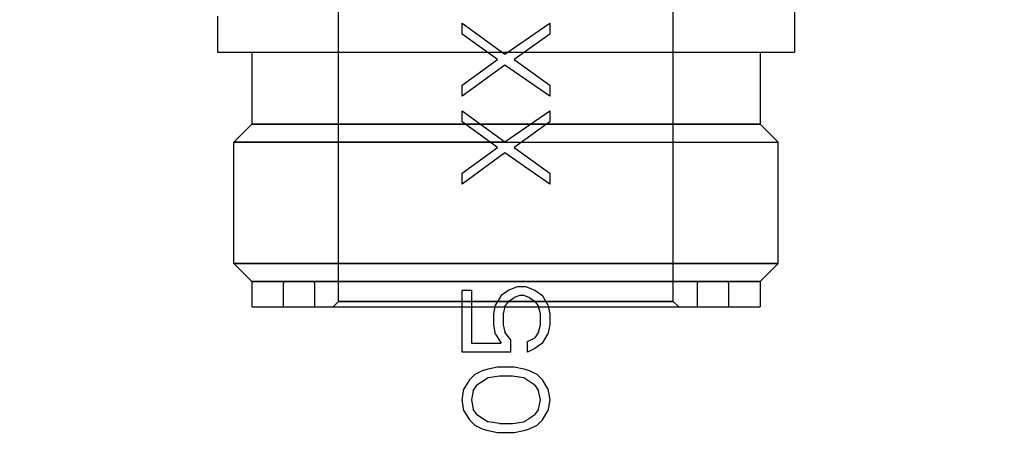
# Model space of a CAD drawing. Extents: x -156717 to 425753, y -51191 to 363295.
# Tile 220 of 256: x 135423 to 135479, y 109412 to 109436. Entities that reach past the tile are written whole.
import ezdxf

# ---------------------------------------------------------------- set-up
doc = ezdxf.new("R2010")
doc.units = 0
doc.header["$LTSCALE"] = 50
doc.linetypes.add('HIDDEN', pattern=[9.525, 6.35, -3.175])
doc.layers.add('DEFAULT_2', color=8, linetype='HIDDEN')

msp = doc.modelspace()

# ---------------------------------------------------------------- linework, layer by layer
at = {"layer": 'DEFAULT_2', "color": 8, "linetype": 'HIDDEN'}
for p, q in [((135467.20112, 109451.61913), (135467.20112, 109434.47672)), ((135441.23733, 109420.28965), (135441.23733, 109437.97723)), ((135460.30011, 109420.28965), (135460.30011, 109437.97723)), ((135434.33632, 109436.52701), (135434.33632, 109434.47672)), ((135448.26836, 109435.51854), (135448.26836, 109436.14363)), ((135448.26836, 109436.14363), (135450.71552, 109434.37253)), ((135450.71552, 109434.37253), (135453.26908, 109436.14363)), ((135453.26908, 109436.14363), (135453.26908, 109435.51854)), ((135450.28993, 109434.05999), (135448.26836, 109435.51854)), ((135453.26908, 109435.51854), (135451.24751, 109434.05999)), ((135434.33642, 109434.47672), (135450.76872, 109434.47672)), ((135436.28661, 109434.47672), (135436.28661, 109430.37612)), ((135436.28669, 109434.47672), (135450.76872, 109434.47672)), ((135450.76872, 109434.47672), (135467.20102, 109434.47672)), ((135450.76872, 109434.47672), (135465.25075, 109434.47672)), ((135465.25083, 109434.47672), (135465.25083, 109430.37612)), ((135448.26836, 109432.60144), (135450.28993, 109434.05999)), ((135450.71552, 109433.74744), (135448.26836, 109431.97635)), ((135453.26908, 109431.97635), (135450.71552, 109433.74744)), ((135451.24751, 109434.05999), (135453.26908, 109432.60144)), ((135448.26836, 109431.97635), (135448.26836, 109432.60144)), ((135453.26908, 109432.60144), (135453.26908, 109431.97635)), ((135448.26836, 109430.51781), (135448.26836, 109431.1429)), ((135448.26836, 109431.1429), (135450.71552, 109429.3718)), ((135450.71552, 109429.3718), (135453.26908, 109431.1429)), ((135453.26908, 109431.1429), (135453.26908, 109430.51781)), ((135436.28661, 109430.37612), (135435.26646, 109429.35597)), ((135436.28661, 109430.37612), (135438.22684, 109430.37612)), ((135438.22684, 109430.37612), (135436.28661, 109430.37612)), ((135438.22684, 109430.37612), (135443.52766, 109430.37612)), ((135443.52766, 109430.37612), (135438.22684, 109430.37612)), ((135443.52766, 109430.37612), (135450.76872, 109430.37612)), ((135450.76872, 109430.37612), (135443.52766, 109430.37612)), ((135450.28993, 109429.05926), (135448.26836, 109430.51781)), ((135458.00978, 109430.37612), (135450.76872, 109430.37612)), ((135450.76872, 109430.37612), (135458.00978, 109430.37612)), ((135453.26908, 109430.51781), (135451.24751, 109429.05926)), ((135463.3106, 109430.37612), (135458.00978, 109430.37612)), ((135458.00978, 109430.37612), (135463.3106, 109430.37612)), ((135465.25083, 109430.37612), (135463.3106, 109430.37612)), ((135463.3106, 109430.37612), (135465.25083, 109430.37612)), ((135465.25083, 109430.37612), (135466.27098, 109429.35597)), ((135435.26646, 109422.44496), (135435.26646, 109429.35597)), ((135435.26646, 109422.44496), (135435.26646, 109429.35597)), ((135435.26646, 109429.35597), (135437.34337, 109429.35597)), ((135437.34337, 109429.35597), (135435.26646, 109429.35597)), ((135437.34337, 109429.35597), (135443.01759, 109429.35597)), ((135443.01759, 109429.35597), (135437.34337, 109429.35597)), ((135443.01759, 109429.35597), (135450.76872, 109429.35597)), ((135450.76872, 109429.35597), (135443.01759, 109429.35597)), ((135450.76872, 109429.35597), (135458.51985, 109429.35597)), ((135450.76872, 109429.35597), (135458.51985, 109429.35597)), ((135458.51985, 109429.35597), (135464.19407, 109429.35597)), ((135458.51985, 109429.35597), (135464.19407, 109429.35597)), ((135464.19407, 109429.35597), (135466.27098, 109429.35597)), ((135464.19407, 109429.35597), (135466.27098, 109429.35597)), ((135466.27098, 109422.44496), (135466.27098, 109429.35597)), ((135466.27098, 109422.44496), (135466.27098, 109429.35597)), ((135448.26836, 109427.60071), (135450.28993, 109429.05926)), ((135450.71552, 109428.74671), (135448.26836, 109426.97562)), ((135453.26908, 109426.97562), (135450.71552, 109428.74671)), ((135451.24751, 109429.05926), (135453.26908, 109427.60071)), ((135448.26836, 109426.97562), (135448.26836, 109427.60071)), ((135453.26908, 109427.60071), (135453.26908, 109426.97562)), ((135436.28661, 109421.42481), (135435.26646, 109422.44496)), ((135435.26646, 109422.44496), (135437.34337, 109422.44496)), ((135437.34337, 109422.44496), (135435.26646, 109422.44496)), ((135437.34337, 109422.44496), (135443.01759, 109422.44496)), ((135443.01759, 109422.44496), (135437.34337, 109422.44496)), ((135443.01759, 109422.44496), (135450.76872, 109422.44496)), ((135450.76872, 109422.44496), (135443.01759, 109422.44496)), ((135458.51985, 109422.44496), (135450.76872, 109422.44496)), ((135450.76872, 109422.44496), (135458.51985, 109422.44496)), ((135464.19407, 109422.44496), (135458.51985, 109422.44496)), ((135458.51985, 109422.44496), (135464.19407, 109422.44496)), ((135466.27098, 109422.44496), (135464.19407, 109422.44496)), ((135464.19407, 109422.44496), (135466.27098, 109422.44496)), ((135465.25083, 109421.42481), (135466.27098, 109422.44496)), ((135436.28661, 109421.42481), (135436.28661, 109419.9746)), ((135436.28661, 109421.42481), (135438.22684, 109421.42481)), ((135438.22684, 109421.42481), (135436.28661, 109421.42481)), ((135438.08687, 109421.3248), (135438.08687, 109419.9746)), ((135438.22684, 109421.42481), (135443.52766, 109421.42481)), ((135443.52766, 109421.42481), (135438.22684, 109421.42481)), ((135439.80459, 109421.42481), (135439.77709, 109421.42481)), ((135439.77709, 109421.42481), (135440.01438, 109421.42481)), ((135440.0138, 109421.42481), (135439.80459, 109421.42481)), ((135439.86713, 109421.3248), (135439.86713, 109419.9746)), ((135440.56009, 109421.42481), (135440.0138, 109421.42481)), ((135440.01438, 109421.42481), (135440.56111, 109421.42481)), ((135441.40012, 109421.42481), (135440.56009, 109421.42481)), ((135440.56111, 109421.42481), (135441.40156, 109421.42481)), ((135442.50972, 109421.42481), (135441.40012, 109421.42481)), ((135441.40156, 109421.42481), (135442.51153, 109421.42481)), ((135443.85696, 109421.42481), (135442.50972, 109421.42481)), ((135442.51153, 109421.42481), (135443.85909, 109421.42481)), ((135443.52766, 109421.42481), (135450.76872, 109421.42481)), ((135450.76872, 109421.42481), (135443.52766, 109421.42481)), ((135445.40308, 109421.42481), (135443.85696, 109421.42481)), ((135443.85909, 109421.42481), (135445.40546, 109421.42481)), ((135447.10358, 109421.42481), (135445.40308, 109421.42481)), ((135445.40546, 109421.42481), (135447.10616, 109421.42481)), ((135448.90955, 109421.42481), (135447.10358, 109421.42481)), ((135447.10616, 109421.42481), (135448.91224, 109421.42481)), ((135450.7657, 109421.42481), (135448.90955, 109421.42481)), ((135448.91224, 109421.42481), (135450.77174, 109421.42481)), ((135450.6333, 109421.42481), (135450.77151, 109421.42481)), ((135452.6252, 109421.42481), (135450.7657, 109421.42481)), ((135450.90414, 109421.42481), (135450.76593, 109421.42481)), ((135458.00978, 109421.42481), (135450.76872, 109421.42481)), ((135450.76872, 109421.42481), (135458.00978, 109421.42481)), ((135450.77174, 109421.42481), (135452.62789, 109421.42481)), ((135454.43128, 109421.42481), (135452.6252, 109421.42481)), ((135452.62789, 109421.42481), (135454.43386, 109421.42481)), ((135456.13198, 109421.42481), (135454.43128, 109421.42481)), ((135454.43386, 109421.42481), (135456.13436, 109421.42481)), ((135457.67835, 109421.42481), (135456.13198, 109421.42481)), ((135456.13436, 109421.42481), (135457.68048, 109421.42481)), ((135459.02591, 109421.42481), (135457.67835, 109421.42481)), ((135457.68048, 109421.42481), (135459.02772, 109421.42481)), ((135463.3106, 109421.42481), (135458.00978, 109421.42481)), ((135458.00978, 109421.42481), (135463.3106, 109421.42481)), ((135460.13588, 109421.42481), (135459.02591, 109421.42481)), ((135459.02772, 109421.42481), (135460.13732, 109421.42481)), ((135460.97633, 109421.42481), (135460.13588, 109421.42481)), ((135460.13732, 109421.42481), (135460.97735, 109421.42481)), ((135461.52306, 109421.42481), (135460.97633, 109421.42481)), ((135460.97735, 109421.42481), (135461.52364, 109421.42481)), ((135461.76035, 109421.42481), (135461.52306, 109421.42481)), ((135461.52364, 109421.42481), (135461.73285, 109421.42481)), ((135461.67031, 109421.3248), (135461.67031, 109419.9746)), ((135461.73285, 109421.42481), (135461.76035, 109421.42481)), ((135465.25083, 109421.42481), (135463.3106, 109421.42481)), ((135463.3106, 109421.42481), (135465.25083, 109421.42481)), ((135463.45057, 109421.3248), (135463.45057, 109419.9746)), ((135465.25083, 109421.42481), (135465.25083, 109419.9746)), ((135448.26836, 109417.39089), (135448.26836, 109420.93308)), ((135448.26836, 109420.93308), (135448.80035, 109420.93308)), ((135448.80035, 109420.93308), (135448.80035, 109417.9118)), ((135450.92832, 109420.93308), (135450.50272, 109420.62053)), ((135451.46031, 109421.14144), (135450.92832, 109420.93308)), ((135451.46031, 109421.14144), (135451.8859, 109421.14144)), ((135451.8859, 109421.14144), (135452.4179, 109420.93308)), ((135452.4179, 109420.93308), (135452.84349, 109420.62053)), ((135441.23733, 109420.28965), (135440.92229, 109419.9746)), ((135441.23733, 109420.28965), (135441.33435, 109420.28965)), ((135441.33435, 109420.28965), (135441.23733, 109420.28965)), ((135441.33435, 109420.28965), (135443.56538, 109420.28965)), ((135443.56538, 109420.28965), (135441.33435, 109420.28965)), ((135443.56538, 109420.28965), (135448.08342, 109420.28965)), ((135448.08342, 109420.28965), (135443.56538, 109420.28965)), ((135448.08342, 109420.28965), (135450.76872, 109420.28965)), ((135450.76872, 109420.28965), (135448.08342, 109420.28965)), ((135450.07713, 109419.57871), (135450.18353, 109420.09962)), ((135450.50272, 109420.62053), (135450.18353, 109420.09962)), ((135450.71552, 109419.99544), (135450.92832, 109420.30798)), ((135453.45402, 109420.28965), (135450.76872, 109420.28965)), ((135450.76872, 109420.28965), (135453.45402, 109420.28965)), ((135450.92832, 109420.30798), (135451.24751, 109420.51635)), ((135451.56671, 109420.62053), (135451.24751, 109420.51635)), ((135451.77951, 109420.62053), (135451.56671, 109420.62053)), ((135452.0987, 109420.51635), (135451.77951, 109420.62053)), ((135452.0987, 109420.51635), (135452.4179, 109420.30798)), ((135452.4179, 109420.30798), (135452.63069, 109419.99544)), ((135453.16269, 109420.09962), (135452.84349, 109420.62053)), ((135453.16269, 109420.09962), (135453.26908, 109419.57871)), ((135457.97206, 109420.28965), (135453.45402, 109420.28965)), ((135453.45402, 109420.28965), (135457.97206, 109420.28965)), ((135460.20309, 109420.28965), (135457.97206, 109420.28965)), ((135457.97206, 109420.28965), (135460.20309, 109420.28965)), ((135460.30011, 109420.28965), (135460.20309, 109420.28965)), ((135460.20309, 109420.28965), (135460.30011, 109420.28965)), ((135460.30011, 109420.28965), (135460.61516, 109419.9746)), ((135436.28669, 109419.9746), (135450.76872, 109419.9746)), ((135438.08857, 109419.9746), (135450.76872, 109419.9746)), ((135439.86859, 109419.9746), (135450.76872, 109419.9746)), ((135440.9236, 109419.9746), (135450.76872, 109419.9746)), ((135450.07713, 109418.95362), (135450.07713, 109419.57871)), ((135450.71552, 109419.99544), (135450.60912, 109419.57871)), ((135450.60912, 109419.57871), (135450.60912, 109418.95362)), ((135450.76872, 109419.9746), (135461.66885, 109419.9746)), ((135450.76872, 109419.9746), (135460.61384, 109419.9746)), ((135450.76872, 109419.9746), (135465.25075, 109419.9746)), ((135450.76872, 109419.9746), (135463.44887, 109419.9746)), ((135452.73709, 109419.57871), (135452.63069, 109419.99544)), ((135452.73709, 109418.95362), (135452.73709, 109419.57871)), ((135453.26908, 109419.57871), (135453.26908, 109418.95362)), ((135450.18353, 109418.43271), (135450.07713, 109418.95362)), ((135450.18353, 109418.43271), (135450.50272, 109417.9118)), ((135450.60912, 109418.95362), (135450.71552, 109418.53689)), ((135451.03472, 109418.12017), (135450.71552, 109418.53689)), ((135452.63069, 109418.53689), (135452.4179, 109418.22435)), ((135452.63069, 109418.53689), (135452.73709, 109418.95362)), ((135452.84349, 109417.9118), (135453.16269, 109418.43271)), ((135453.26908, 109418.95362), (135453.16269, 109418.43271)), ((135448.80035, 109417.9118), (135450.50272, 109417.9118)), ((135451.03472, 109418.12017), (135451.03472, 109417.39089)), ((135451.9923, 109418.01598), (135452.4179, 109418.22435)), ((135451.9923, 109417.39089), (135451.9923, 109418.01598)), ((135452.84349, 109417.9118), (135452.4179, 109417.59926)), ((135451.03472, 109417.39089), (135448.26836, 109417.39089)), ((135452.4179, 109417.59926), (135451.9923, 109417.39089)), ((135449.01315, 109416.14071), (135449.43874, 109416.34907)), ((135449.43874, 109416.34907), (135449.75793, 109416.45326)), ((135449.43874, 109416.34907), (135449.43874, 109416.34907)), ((135449.75793, 109416.45326), (135450.28993, 109416.55744)), ((135450.28993, 109416.55744), (135451.24751, 109416.55744)), ((135451.24751, 109416.55744), (135451.77951, 109416.45326)), ((135451.77951, 109416.45326), (135452.0987, 109416.34907)), ((135452.0987, 109416.34907), (135452.5243, 109416.14071)), ((135448.69395, 109415.82816), (135448.37475, 109415.30726)), ((135449.01315, 109416.14071), (135448.69395, 109415.82816)), ((135449.75793, 109415.93235), (135449.11954, 109415.51562)), ((135450.39633, 109416.03653), (135449.75793, 109415.93235)), ((135451.14111, 109416.03653), (135450.39633, 109416.03653)), ((135451.77951, 109415.93235), (135451.14111, 109416.03653)), ((135452.4179, 109415.51562), (135451.77951, 109415.93235)), ((135452.84349, 109415.82816), (135452.5243, 109416.14071)), ((135453.16269, 109415.30726), (135452.84349, 109415.82816)), ((135448.26836, 109414.68216), (135448.37475, 109415.30726)), ((135448.90675, 109415.20307), (135448.80035, 109414.68216)), ((135448.90675, 109415.20307), (135449.11954, 109415.51562)), ((135452.4179, 109415.51562), (135452.63069, 109415.20307)), ((135452.73709, 109414.68216), (135452.63069, 109415.20307)), ((135453.16269, 109415.30726), (135453.26908, 109414.68216)), ((135448.37475, 109414.05707), (135448.26836, 109414.68216)), ((135448.80035, 109414.68216), (135448.90675, 109414.16125)), ((135452.63069, 109414.16125), (135452.73709, 109414.68216)), ((135453.26908, 109414.68216), (135453.16269, 109414.05707)), ((135448.37475, 109414.05707), (135448.69395, 109413.53616)), ((135449.11954, 109413.84871), (135448.90675, 109414.16125)), ((135452.63069, 109414.16125), (135452.4179, 109413.84871)), ((135452.84349, 109413.53616), (135453.16269, 109414.05707)), ((135448.69395, 109413.53616), (135449.01315, 109413.22362)), ((135449.11954, 109413.84871), (135449.75793, 109413.43198)), ((135450.39633, 109413.3278), (135449.75793, 109413.43198)), ((135451.14111, 109413.3278), (135451.77951, 109413.43198)), ((135451.77951, 109413.43198), (135452.4179, 109413.84871)), ((135452.5243, 109413.22362), (135452.84349, 109413.53616)), ((135449.43874, 109413.01525), (135449.01315, 109413.22362)), ((135449.75793, 109412.91107), (135449.43874, 109413.01525)), ((135450.28993, 109412.80689), (135449.75793, 109412.91107)), ((135450.39633, 109413.3278), (135451.14111, 109413.3278)), ((135451.77951, 109412.91107), (135451.24751, 109412.80689)), ((135452.0987, 109413.01525), (135451.77951, 109412.91107)), ((135452.5243, 109413.22362), (135452.0987, 109413.01525)), ((135452.0987, 109413.01525), (135452.0987, 109413.01525)), ((135451.24751, 109412.80689), (135450.28993, 109412.80689))]:
    msp.add_line(p, q, dxfattribs=at)
for centre, radius, start, end in [((135450.76872, 109358.2156), 120.44256, 0, 180), ((135450.76872, 109358.2156), 120.44256, 0, 180), ((135450.76872, 109358.2156), 117.86718, 0, 180), ((135450.76872, 109358.2156), 117.11707, 0, 180), ((135450.76872, 109358.2156), 117.11707, 0, 180), ((135450.76872, 109358.2156), 116.13693, 0, 180), ((135450.76872, 109358.2156), 112.81144, 0, 180), ((135450.76872, 109358.2156), 110.49111, 0, 180), ((135450.76872, 109358.2156), 110.49111, 0, 180), ((135450.76872, 109358.2156), 107.16562, 0, 180), ((135450.76872, 109358.2156), 107.16562, 0, 180), ((135450.76872, 109358.2156), 89.8881, 0, 180), ((135450.76872, 109358.2156), 112.33474, 128.7987166, 270.0017657), ((135450.76872, 109358.2156), 112.33474, 270.0000139, 51.2012836), ((135438.18689, 109421.3248), 0.10001, 90.000099, 180), ((135439.76712, 109421.3248), 0.10001, 0, 90), ((135461.77032, 109421.3248), 0.10001, 90, 180), ((135463.35055, 109421.3248), 0.10001, 0, 89.999901)]:
    msp.add_arc(centre, radius, start, end, dxfattribs=at)

doc.saveas('drawing.dxf')
